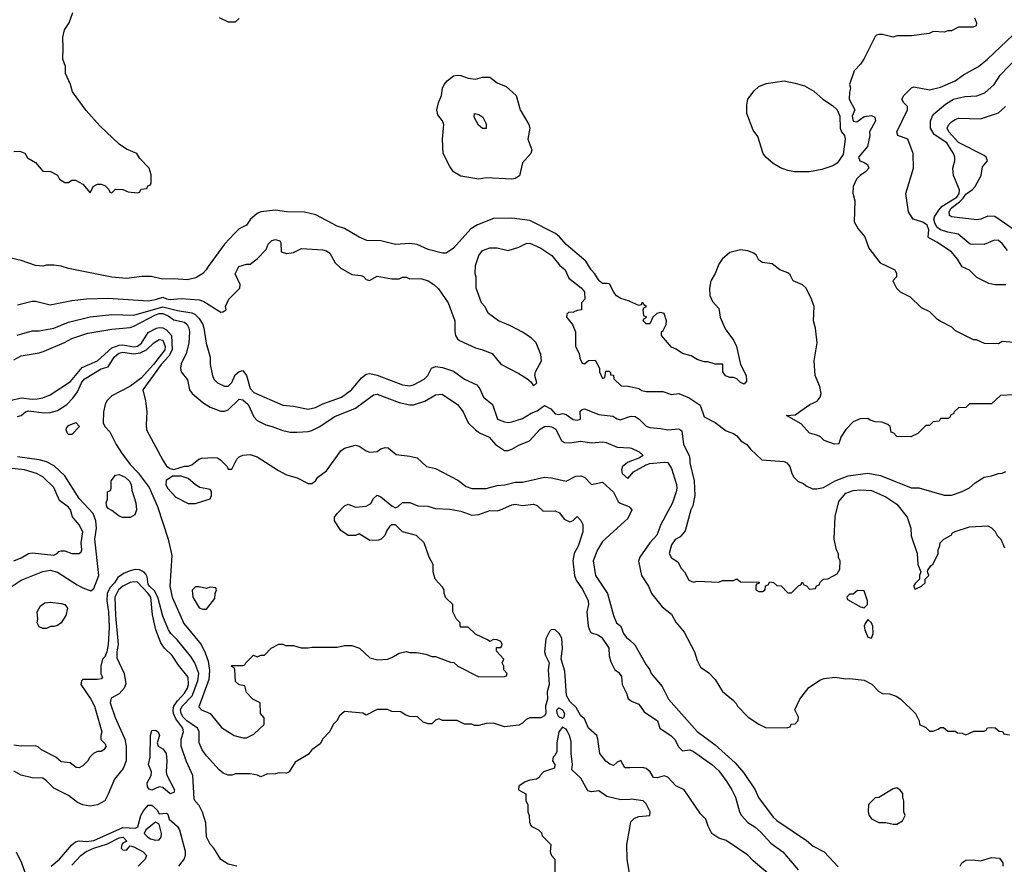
# Model space of a CAD drawing. Header units: inches. Extents: x 1793402 to 1900366, y 320852 to 470679.
# Tile 153 of 256: x 1826642 to 1832061, y 370921 to 375567. Entities that reach past the tile are written whole.
import ezdxf

# ---------------------------------------------------------------- set-up
doc = ezdxf.new("R2010")
doc.units = ezdxf.units.IN
doc.header["$MEASUREMENT"] = 0
doc.layers.add('B8327', color=7, linetype='Continuous')
doc.layers.add('B8337', color=7, linetype='Continuous')

msp = doc.modelspace()

# ---------------------------------------------------------------- linework, layer by layer
at = {"layer": 'B8327', "color": 4}
for points, elevation in [([(1826610, 374842), (1826643.6, 374843.6), (1826670, 374832), (1826686, 374806), (1826730, 374782), (1826770, 374734), (1826811.1, 374731.1), (1826850, 374712), (1826862, 374690), (1826890, 374671.3), (1826910, 374672), (1826930, 374684.7), (1826950, 374684.7), (1826990, 374662), (1827030, 374614), (1827046, 374650), (1827070, 374662), (1827090, 374662), (1827110, 374654), (1827132.7, 374632.7), (1827138, 374618), (1827150, 374614), (1827170, 374634), (1827210, 374632), (1827239.6, 374619.6), (1827290, 374614), (1827302, 374618), (1827310, 374634), (1827342, 374638), (1827347.3, 374652.7), (1827362, 374658), (1827366, 374670), (1827366, 374714), (1827355.3, 374750), (1827303.1, 374803.1), (1827286, 374830), (1827230, 374855.3), (1827190, 374882), (1827083.3, 374983.3), (1827007.2, 375067.2), (1826933.2, 375170), (1826921.2, 375210), (1826894, 375270), (1826894, 375310), (1826879, 375350), (1826882, 375410), (1826879, 375470), (1826889.3, 375510.7), (1826914, 375550), (1826934.6, 375605.4)], 244), ([(1827739.6, 375579.6), (1827790, 375554), (1827830, 375554), (1827850, 375574)], 244), ([(1830000, 374017.1), (1829998, 374018), (1829950, 374033.4), (1829927.2, 374047.2), (1829910.7, 374070), (1829891.1, 374111.1), (1829876, 374116), (1829850, 374116), (1829831.3, 374130), (1829807.9, 374167.9), (1829786.8, 374190), (1829758.4, 374238.4), (1829650, 374330.8), (1829613.1, 374373.1), (1829590.3, 374390.4), (1829450, 374462), (1829350, 374475.5), (1829250, 374472.7), (1829161, 374439), (1829124.4, 374415.6), (1829029, 374310), (1828990, 374282.8), (1828970, 374282.8), (1828890, 374302.8), (1828829.2, 374330.8), (1828790, 374336.3), (1828710, 374330.8), (1828630, 374351), (1828552.7, 374352.7), (1828510, 374371.3), (1828430, 374417.3), (1828390, 374430.7), (1828272.5, 374492.5), (1828210, 374508), (1828110, 374510.5), (1828050, 374519.1), (1827970, 374510.7), (1827950, 374500.7), (1827912.7, 374470), (1827890, 374436), (1827850, 374416), (1827824, 374390), (1827770, 374331.3), (1827679, 374210), (1827669.3, 374190.7), (1827649.4, 374170.6), (1827612.5, 374147.5), (1827564.7, 374135.3), (1827490, 374140.7), (1827430, 374138.8), (1827366.6, 374153.4), (1827313.7, 374153.7), (1827230, 374144), (1827150, 374150.7), (1826910, 374198.8), (1826870, 374210.8), (1826830, 374216), (1826790, 374216), (1826770, 374211), (1826730, 374214.8), (1826650, 374242.8), (1826595.3, 374255.3)], 236), ([(1826630, 373998.8), (1826710, 374018.8), (1826730, 374018.8), (1826810, 373998.8), (1826930, 374022), (1827009.5, 374030.5), (1827130, 374034.4), (1827350, 374020.4), (1827390, 374027), (1827430, 374040.7), (1827450.4, 374030.4), (1827470, 374027.2), (1827530, 374032.4), (1827630, 374026.4), (1827656.2, 374016.2), (1827750, 373958), (1827760.4, 373959.6), (1827778, 373970), (1827775.3, 373990), (1827793.2, 374030), (1827854, 374090), (1827855.3, 374110), (1827829, 374169), (1827848.7, 374210), (1827890, 374222), (1827910, 374222), (1827950, 374251.3), (1827998, 374302), (1828010, 374332), (1828030, 374351.3), (1828050, 374358), (1828074, 374350), (1828079.6, 374339.6), (1828082, 374290), (1828110, 374281), (1828150, 374286.8), (1828192.7, 374307.3), (1828310, 374301.6), (1828330, 374295.5), (1828350, 374282), (1828378.7, 374230), (1828410, 374200.3), (1828470, 374166), (1828519.8, 374159.8), (1828533.7, 374153.7), (1828550, 374138), (1828567.3, 374132.7), (1828610, 374156), (1828690, 374142), (1828730, 374142), (1828749.1, 374150.9), (1828770, 374151), (1828790, 374142), (1828850, 374142.8), (1828890, 374131), (1828922, 374110), (1828946.4, 374086.4), (1829001, 374010), (1829038, 373910), (1829038, 373850), (1829041, 373830), (1829051, 373811), (1829062, 373802), (1829150, 373761), (1829190, 373750.8), (1829242, 373730), (1829290, 373671.3), (1829390, 373621), (1829433.4, 373593.4), (1829455.3, 373575.3), (1829470, 373552), (1829488, 373570), (1829477.2, 373610), (1829481.2, 373630), (1829514, 373690), (1829510, 373726), (1829485.2, 373790), (1829456.6, 373816.6), (1829410, 373848.7), (1829343.1, 373883.1), (1829278, 373910), (1829222, 373950), (1829202, 373990), (1829184, 374010), (1829154, 374090), (1829155.3, 374150), (1829148.9, 374171.1), (1829150, 374214), (1829168.7, 374270), (1829190, 374298), (1829230, 374311), (1829270, 374311.3), (1829330, 374298), (1829390, 374316), (1829430, 374336), (1829450, 374338), (1829511.3, 374310), (1829571, 374270), (1829615.5, 374215.5), (1829644, 374190), (1829664.8, 374144.8), (1829732.3, 374092.3), (1829750.7, 374070), (1829752, 374030), (1829734, 374010), (1829734, 373970), (1829710, 373968), (1829690, 373958), (1829663.6, 373956.4), (1829652.7, 373947.3), (1829652, 373930), (1829684.7, 373890), (1829702, 373850), (1829702, 373770), (1829722, 373730), (1829725.4, 373705.4), (1829738, 373678), (1829750, 373674), (1829772.7, 373692.7), (1829810, 373694), (1829834, 373650), (1829834, 373630), (1829850, 373594), (1829862, 373598), (1829867.3, 373632.7), (1829887.3, 373632.7), (1829894, 373626), (1829894, 373614), (1829910, 373612), (1829912, 373592), (1829952.7, 373552.7), (1829988.4, 373551.6), (1830000, 373549)], 232), ([(1826629.1, 373830.9), (1826710, 373856), (1826750, 373856), (1826830, 373870.7), (1826910, 373903), (1827030, 373933), (1827150, 373944.4), (1827270, 373941.1), (1827430, 373987.5), (1827510, 373967.4), (1827590, 373954.9), (1827606.7, 373946.7), (1827630, 373922.8), (1827650, 373891), (1827655.5, 373870), (1827668.3, 373788.3), (1827690.8, 373710), (1827691, 373670), (1827702.8, 373610), (1827711.3, 373590), (1827731.3, 373570), (1827770, 373551), (1827790, 373551), (1827810, 373571.3), (1827827.6, 373612.4), (1827850, 373630.8), (1827870, 373637.3), (1827890.5, 373610), (1827910, 373538), (1827930, 373516), (1828090, 373446.8), (1828150, 373440.7), (1828230, 373424), (1828270, 373434), (1828310, 373454), (1828414, 373490), (1828469.2, 373530), (1828523.3, 373596.7), (1828550, 373616.3), (1828570, 373620.7), (1828609.1, 373610.9), (1828750, 373558), (1828790, 373553.4), (1828810, 373559.1), (1828869, 373590), (1828889.2, 373610), (1828909.5, 373650.5), (1828930, 373658.8), (1828970, 373653.4), (1829030, 373634), (1829091, 373590), (1829158, 373558), (1829175.5, 373535.5), (1829194.8, 373490), (1829244, 373450), (1829272, 373370), (1829310, 373354.8), (1829330, 373350.8), (1829350, 373354), (1829410, 373374), (1829458, 373402), (1829490, 373414.8), (1829530, 373444), (1829566.2, 373426.2), (1829590, 373398), (1829610, 373396), (1829630, 373401), (1829650, 373396), (1829688.5, 373368.5), (1829710, 373364), (1829728, 373370), (1829726.8, 373413.2), (1829737.2, 373422.8), (1829750, 373426.8), (1829830, 373395.5), (1829906.8, 373386.8), (1829930, 373371.3), (1829946.4, 373366.4), (1830000, 373383.6)], 228), ([(1826610, 373696), (1826650, 373717.3), (1826750, 373733.4), (1826777.2, 373742.8), (1826889.6, 373790.4), (1826930, 373813), (1827017.2, 373842.8), (1827150, 373865.3), (1827250, 373873.7), (1827270, 373880.3), (1827390, 373944.1), (1827410, 373951), (1827430, 373951.1), (1827458.5, 373938.5), (1827490, 373916.5), (1827550, 373903.7), (1827563.7, 373890), (1827572.3, 373872.3), (1827576.5, 373850), (1827573, 373787), (1827558.4, 373730), (1827530, 373674), (1827526.4, 373650), (1827530.7, 373630), (1827565.2, 373585.2), (1827576, 373530), (1827591.3, 373510), (1827650, 373461), (1827690, 373436), (1827750, 373414), (1827770, 373414), (1827790, 373420.7), (1827850, 373479.1), (1827870, 373476.3), (1827899.3, 373450), (1827930, 373382.8), (1827950, 373362), (1827997.5, 373337.5), (1828032, 373330), (1828090, 373306.8), (1828130, 373298.8), (1828170, 373298.8), (1828230, 373302), (1828250, 373307.3), (1828290, 373327.7), (1828376.2, 373383.8), (1828490, 373430.4), (1828590, 373502.8), (1828610, 373506.8), (1828730, 373460.5), (1828790, 373448.2), (1828810, 373448.2), (1828871.4, 373468.6), (1828930, 373504), (1828966.8, 373506.8), (1829051, 373450), (1829082.8, 373410), (1829111, 373350), (1829150.7, 373310), (1829173.5, 373293.5), (1829226.8, 373270), (1829261, 373230), (1829310, 373197.3), (1829330, 373197.3), (1829350, 373204.9), (1829390, 373226.8), (1829448.7, 373250), (1829506, 373314), (1829531.1, 373328.9), (1829550, 373331.6), (1829570, 373328), (1829593.6, 373313.7), (1829623.8, 373250), (1829640.7, 373240.7), (1829670, 373239.5), (1829730, 373248.2), (1829790, 373239.5), (1829850, 373245.5), (1829870, 373242), (1829930, 373214.8), (1830000, 373211.2)], 224), ([(1826590, 373472.4), (1826650, 373486.4), (1826710, 373479.3), (1826738.9, 373481.1), (1826770, 373487.3), (1826810, 373504), (1826922.7, 373577.3), (1826986.3, 373653.7), (1827070, 373690.3), (1827150, 373761.5), (1827190, 373777.2), (1827210, 373777.8), (1827270, 373767.3), (1827290, 373770.2), (1827313.2, 373786.8), (1827350, 373846), (1827396, 373870), (1827410, 373874.4), (1827430, 373872.3), (1827450, 373861.3), (1827477.7, 373830), (1827481.4, 373750), (1827463.8, 373716.2), (1827421.3, 373670), (1827319.1, 373530), (1827334.8, 373470), (1827342.8, 373410), (1827338, 373338), (1827341, 373310), (1827430, 373144.7), (1827450.9, 373110.9), (1827470, 373098), (1827490, 373092), (1827549.1, 373110.9), (1827570, 373111.3), (1827590, 373118), (1827628, 373150), (1827645.2, 373154.8), (1827710, 373158), (1827730, 373156), (1827750, 373144.7), (1827784.7, 373110), (1827790, 373094), (1827810, 373094), (1827838, 373150), (1827850, 373162), (1827870, 373171.3), (1827910, 373176), (1827950, 373162.8), (1828066.2, 373086.2), (1828110, 373064), (1828170, 373046.8), (1828230, 373016), (1828250, 373016), (1828269.4, 373030.6), (1828284, 373050), (1828330, 373086), (1828410, 373196), (1828430, 373210.8), (1828490, 373226), (1828510, 373221), (1828550, 373194.8), (1828570, 373187.3), (1828609.3, 373190.7), (1828630, 373206), (1828654.4, 373214.4), (1828670, 373211), (1828714.4, 373174.4), (1828790, 373166), (1828830, 373156), (1828882, 373110), (1828930, 373098), (1829053.2, 373033.2), (1829099.8, 372999.8), (1829130, 372987.3), (1829210, 372988), (1829270, 373005.5), (1829311.4, 373008.6), (1829370, 373022.4), (1829410, 373023.8), (1829530.5, 373050.5), (1829570, 373047.3), (1829650, 373027.7), (1829703.3, 373056.7), (1829730, 373058.4), (1829750.2, 373050.2), (1829790, 373010.6), (1829850, 373023), (1829910, 372967.3), (1829935.8, 372915.8), (1829946.9, 372906.9), (1829994.8, 372890), (1830000, 372883.4)], 216), ([(1826630, 373384.9), (1826649.5, 373390.5), (1826674, 373410), (1826690, 373415.8), (1826776.4, 373403.6), (1826810, 373405.3), (1826850, 373417.6), (1826900.9, 373450), (1826935.2, 373484.8), (1826959.8, 373520.2), (1826981.5, 373570), (1826996.9, 373590), (1827090, 373646.3), (1827130, 373658), (1827163, 373710), (1827187.4, 373732.6), (1827210, 373737.3), (1827270, 373727.9), (1827304.8, 373735.2), (1827339.5, 373750), (1827381.2, 373790), (1827410, 373807.3), (1827430, 373804), (1827442.6, 373770), (1827441.7, 373750), (1827378.5, 373670), (1827310, 373595.1), (1827247.7, 373550), (1827150, 373496.9), (1827122.4, 373470), (1827112.4, 373450), (1827103.7, 373410), (1827102.4, 373350), (1827110.6, 373330), (1827138.9, 373298.9), (1827173.1, 373230), (1827203.4, 373183.4), (1827250, 373119.3), (1827294.4, 373074.4), (1827354, 372994), (1827401.1, 372890), (1827459.5, 372710), (1827479, 372619), (1827468, 372450), (1827481.6, 372390), (1827545.9, 372245.8), (1827640.7, 372130), (1827663.8, 372083.8), (1827678.8, 372038.8), (1827686.2, 371986.2), (1827682.4, 371937.6), (1827627.3, 371787.3), (1827642, 371770), (1827690, 371751.3), (1827753.4, 371673.4), (1827822, 371630), (1827870, 371616), (1827890, 371616), (1827930, 371636), (1827988, 371690), (1827987.3, 371727.3), (1827968, 371750), (1827966, 371810), (1827926, 371830), (1827890, 371866), (1827882, 371902), (1827850, 371908), (1827830, 371926), (1827826, 371990), (1827822, 372002), (1827806, 372010), (1827810, 372014), (1827870, 372014), (1827882, 372018), (1827886, 372030), (1827928.4, 372071.6), (1827950, 372062), (1827970, 372072), (1827990, 372072), (1828026, 372110), (1828068.9, 372131.1), (1828090, 372131.3), (1828104.7, 372124.7), (1828150, 372124.7), (1828191.1, 372111.1), (1828230, 372111), (1828250, 372116), (1828390, 372116), (1828430, 372124.7), (1828470, 372124.7), (1828512, 372110), (1828570, 372056), (1828613.6, 372046.4), (1828666, 372050), (1828690, 372058), (1828730, 372082), (1828770, 372091.3), (1828790, 372086), (1828825.4, 372085.4), (1828876.9, 372076.9), (1828910, 372064.7), (1828930, 372064.7), (1829012.7, 372032.7), (1829031.6, 372031.6), (1829054, 372010), (1829170, 371952), (1829310, 371954), (1829322, 371958), (1829326, 371970), (1829306, 371990), (1829306, 372010), (1829298, 372030), (1829306, 372050), (1829267.3, 372092.7), (1829267.3, 372112.7), (1829290, 372114), (1829296.4, 372123.6), (1829298, 372130), (1829290, 372146), (1829270, 372155.3), (1829250, 372158), (1829230, 372146), (1829216.4, 372156.4), (1829150, 372186), (1829110, 372226), (1829070, 372226), (1829066, 372230), (1829066, 372250), (1829046, 372270), (1829026, 372310), (1829026, 372350), (1828987.3, 372387.3), (1828978, 372410), (1828978, 372430), (1828970, 372446), (1828928, 372490), (1828918, 372530), (1828918, 372570), (1828895.3, 372610), (1828868, 372690), (1828826, 372730), (1828749.1, 372749.1), (1828710, 372788), (1828690, 372788), (1828679.6, 372780.4), (1828662, 372758), (1828652, 372730), (1828631.1, 372708.9), (1828616.9, 372703.1), (1828570, 372702), (1828510, 372738), (1828490, 372728.7), (1828449.3, 372729.3), (1828410, 372758), (1828375.3, 372810), (1828375.3, 372830), (1828388.7, 372850), (1828430, 372892), (1828450, 372902), (1828490, 372884.7), (1828549, 372891), (1828574, 372906), (1828590, 372934), (1828610, 372952), (1828630, 372942), (1828690, 372892), (1828710, 372882), (1828726, 372890), (1828750, 372912), (1828790, 372912), (1828832.7, 372892.7), (1828888.4, 372891.6), (1828930, 372878), (1829010, 372874.8), (1829070, 372862.8), (1829130, 372841), (1829170, 372846), (1829230, 372866.8), (1829270, 372866), (1829289.3, 372870.7), (1829350, 372898.8), (1829370, 372902.8), (1829410, 372894.8), (1829470, 372902), (1829490, 372894), (1829523.6, 372863.6), (1829590, 372866), (1829614, 372854), (1829639.6, 372819.6), (1829670, 372804.7), (1829688.4, 372811.6), (1829710, 372834), (1829730, 372812), (1829742, 372790), (1829742, 372750), (1829716, 372670), (1829694.8, 372630), (1829687.3, 372590), (1829696.3, 372510), (1829704.1, 372484.1), (1829740.7, 372430), (1829770.7, 372370), (1829773, 372350), (1829764, 372310), (1829770.6, 372230), (1829782.4, 372202.4), (1829790, 372194.8), (1829824, 372184), (1829844.7, 372170), (1829879.9, 372119.9), (1829884.9, 372110), (1829887.3, 372067.3), (1829895.3, 372035.3), (1829918, 371990), (1829937.3, 371977.3), (1829954, 371954), (1829958, 371910), (1829982, 371862), (1829991.1, 371831.1), (1830000, 371825)], 212), ([(1826590, 372444), (1826650, 372483.8), (1826770, 372530.7), (1826810, 372538), (1826850, 372528), (1826959, 372459), (1826990, 372442), (1827034, 372426), (1827050, 372438), (1827078.3, 372510), (1827056.4, 372710), (1827065.4, 372770), (1827061.6, 372810), (1827047, 372850), (1826970, 372932.7), (1826890, 373058), (1826832.3, 373112.3), (1826790, 373135.1), (1826750, 373146), (1826630, 373161.6)], 212), ([(1830000, 373136.4), (1829988.1, 373131.9), (1829960.7, 373110), (1829954, 373090), (1829958, 373070), (1829990, 373042.8), (1830000, 373055.5)], 224), ([(1826610, 372590.8), (1826650, 372607.3), (1826690, 372630.7), (1826710, 372633.4), (1826830, 372621), (1826848, 372630), (1826858, 372642), (1826870, 372644.7), (1826890, 372644.7), (1826930, 372631.3), (1826970, 372631.3), (1826980.4, 372639.6), (1826984, 372650), (1826981.2, 372690), (1826989, 372750), (1826970, 372788.7), (1826932.5, 372832.5), (1826922.7, 372870), (1826910, 372885.2), (1826862, 372922), (1826830, 372994), (1826770, 373052.3), (1826735.3, 373070), (1826668, 373090), (1826550, 373102.9)], 216), ([(1830000, 372846.4), (1829990, 372824), (1829850, 372696), (1829822, 372650), (1829798, 372590), (1829810.6, 372510), (1829878, 372410), (1829910.8, 372290), (1829926.8, 372250), (1829951, 372230), (1829966, 372190), (1829981, 372170), (1830000, 372153.4)], 216), ([(1830000, 371452.3), (1829972, 371452), (1829950, 371492), (1829930, 371482), (1829910, 371464.7), (1829890, 371471), (1829868.1, 371488.1), (1829834.8, 371530), (1829824.7, 371610), (1829818, 371630), (1829772, 371670), (1829750, 371722), (1829730, 371738), (1829704.1, 371784.1), (1829670, 371816), (1829650.8, 371850), (1829643.1, 371983.1), (1829622, 372050), (1829630.5, 372110), (1829625.8, 372165.8), (1829611, 372190), (1829590, 372211.3), (1829570, 372212), (1829558, 372202), (1829538.6, 372161.4), (1829531, 372090), (1829535.8, 372070), (1829556.3, 372030), (1829551.1, 371990), (1829556.2, 371910), (1829544.5, 371870), (1829546.6, 371830), (1829537, 371790), (1829538.4, 371750), (1829530, 371737.3), (1829510, 371727.3), (1829450, 371726), (1829430, 371718), (1829410, 371698), (1829390, 371686), (1829310, 371678), (1829250, 371698), (1829210, 371696), (1829170, 371684.7), (1829145.4, 371685.4), (1829130, 371691.3), (1829090, 371691.3), (1829050, 371711.3), (1828970, 371712), (1828950, 371722), (1828930, 371714), (1828910, 371694), (1828890, 371694), (1828863.6, 371703.6), (1828831.6, 371731.6), (1828790, 371734), (1828763.6, 371743.6), (1828739.6, 371759.6), (1828690, 371762), (1828667.3, 371772.7), (1828610, 371772), (1828550, 371742), (1828530, 371752), (1828430, 371762), (1828403.1, 371736.9), (1828388, 371710), (1828368, 371690), (1828348.4, 371651.6), (1828310, 371612), (1828296.5, 371583.5), (1828250, 371551.3), (1828230, 371524.7), (1828158, 371482), (1828126, 371430), (1828110, 371422), (1828070, 371424.7), (1828050, 371418), (1828003.1, 371416.9), (1827970, 371402), (1827951.6, 371411.6), (1827910, 371418), (1827830, 371418), (1827810, 371411.3), (1827790, 371411), (1827762.5, 371422.5), (1827739.8, 371439.8), (1827670, 371518), (1827646.8, 371550), (1827630.7, 371590), (1827630.4, 371650), (1827621.6, 371670), (1827562, 371710), (1827541.7, 371730), (1827530.3, 371750), (1827527.7, 371770), (1827536.5, 371790), (1827591.5, 371848.5), (1827622.7, 371930), (1827628.8, 371970), (1827606.4, 372030), (1827584.8, 372064.8), (1827510, 372154), (1827474, 372190), (1827462, 372210), (1827430, 372286), (1827403.1, 372390), (1827384.8, 372424.8), (1827357.1, 372450), (1827350, 372462.8), (1827343, 372503), (1827336.3, 372516.3), (1827327.7, 372527.7), (1827301, 372541), (1827278, 372542), (1827250, 372536), (1827218, 372522), (1827182, 372498), (1827163.7, 372470), (1827137.8, 372442.2), (1827123.1, 372410), (1827121, 372370), (1827131.8, 372310), (1827135.2, 372224.8), (1827129.2, 372130), (1827121.2, 372090), (1827110, 372062), (1827098, 372050), (1827089, 372011), (1827088.7, 371968.7), (1827098, 371950), (1827090, 371942), (1827070, 371938), (1826990, 371938), (1826982, 371930), (1826980.2, 371919.8), (1826979.3, 371910), (1827034.5, 371830), (1827053.2, 371790), (1827094, 371650), (1827088, 371630), (1827088.4, 371608.4), (1827110, 371586), (1827118, 371570), (1827106, 371550), (1827090, 371542), (1827070, 371542), (1827048.9, 371531.1), (1827029.1, 371510.9), (1827018, 371490), (1826990, 371462), (1826970, 371452), (1826952.7, 371452.7), (1826919.6, 371479.6), (1826870, 371484.7), (1826842, 371510), (1826762, 371550), (1826745.4, 371565.4), (1826730, 371572), (1826651.1, 371571.1), (1826610, 371576)], 208), ([(1827838, 370910), (1827790, 370921.6), (1827750, 370948), (1827710.4, 371010.4), (1827690, 371031.3), (1827670, 371072), (1827666, 371150), (1827648.4, 371208.4), (1827630, 371244.7), (1827607.5, 371267.5), (1827602, 371282), (1827594.4, 371410), (1827558, 371490), (1827530.4, 371570), (1827530.4, 371610), (1827543.8, 371650), (1827540.4, 371670), (1827501.4, 371721.4), (1827489.4, 371750), (1827487.2, 371770), (1827491.1, 371790), (1827510, 371819.7), (1827550, 371861.6), (1827564.9, 371890), (1827571.4, 371910), (1827570.3, 371950), (1827516.1, 372016.1), (1827481.6, 372070), (1827438.4, 372110), (1827419.9, 372139.9), (1827391.6, 372210), (1827373.4, 372293.4), (1827363.2, 372390), (1827350.1, 372410.1), (1827290, 372472.8), (1827270, 372474.7), (1827250, 372470.2), (1827210, 372451.4), (1827185.7, 372430), (1827165.3, 372390), (1827169, 372290), (1827184.8, 372130), (1827177.4, 372090), (1827177.3, 372057.3), (1827216.8, 371970), (1827225.6, 371914.4), (1827216.9, 371890), (1827190, 371858), (1827145.1, 371834.9), (1827139.5, 371810), (1827168.2, 371728.2), (1827221.6, 371610), (1827227.8, 371570), (1827227.6, 371490), (1827212.5, 371447.5), (1827164.5, 371390), (1827130, 371306), (1827110, 371270.8), (1827071.2, 371248.8), (1827030, 371241.6), (1826990, 371247.7), (1826960.9, 371260.9), (1826910, 371298.8), (1826830, 371340.7), (1826790, 371381), (1826770, 371394.8), (1826710, 371396), (1826650, 371410.6), (1826610, 371434)], 204), ([(1830000, 371278.3), (1829950, 371276), (1829874, 371294), (1829830, 371326), (1829790, 371318.8), (1829770, 371326), (1829730, 371394.8), (1829681, 371441), (1829684.9, 371470), (1829677, 371530), (1829676.7, 371596.7), (1829668.7, 371630), (1829655.6, 371655.6), (1829650, 371664.9), (1829630, 371674.8), (1829609.7, 371650.3), (1829598.9, 371590), (1829598, 371542), (1829590, 371521), (1829579, 371510), (1829575.3, 371490), (1829588, 371470), (1829586, 371450), (1829526, 371430), (1829506, 371410), (1829502, 371398), (1829486, 371390), (1829450, 371384.7), (1829424.7, 371375.3), (1829388.9, 371351.1), (1829388, 371330), (1829428, 371308), (1829428.7, 371270), (1829438, 371250), (1829438, 371210), (1829446, 371190), (1829447.3, 371152.7), (1829458, 371130), (1829498, 371110), (1829513.6, 371093.6), (1829518, 371078), (1829566, 371030), (1829562, 370990), (1829569, 370969), (1829588, 370950), (1829588, 370850)], 204), ([(1826815.1, 370910), (1826860.7, 370950), (1826930, 371028), (1826950, 371043.8), (1826970, 371050.4), (1827010, 371047.4), (1827050, 371052.6), (1827210, 371123.9), (1827279.7, 371120.3), (1827292, 371128), (1827309.8, 371190), (1827324.1, 371215.9), (1827350, 371245.5), (1827370, 371245.5), (1827379.5, 371239.5), (1827399.3, 371219.3), (1827410, 371198), (1827450, 371202), (1827456.9, 371196.9), (1827464.9, 371170), (1827508.5, 371130), (1827520.9, 371110), (1827553, 370993), (1827553.6, 370970), (1827548, 370952), (1827517, 370910)], 196), ([(1830000, 370868), (1829999.1, 370870), (1829984.9, 370950), (1829983.8, 371030), (1830000, 371121.7)], 204), ([(1826930, 370916), (1826978.4, 370970), (1827008, 370992), (1827049.4, 371010), (1827126, 371034), (1827190, 371066), (1827212, 371070), (1827231.1, 371048.9), (1827210, 371038), (1827204.7, 371030), (1827201, 371010), (1827210, 371001), (1827230, 370998), (1827250, 371022), (1827270, 371017.3), (1827321, 370990), (1827340.7, 370970), (1827333, 370950), (1827294, 370910)], 192), ([(1826622, 370990), (1826652.7, 370930), (1826672.5, 370872.5)], 196)]:
    msp.add_lwpolyline(points, dxfattribs=dict(at, elevation=elevation))
for points, elevation in [([(1829150, 375239.3), (1829190, 375250.4), (1829230, 375250.4), (1829270, 375218.8), (1829318.8, 375198.8), (1829374.8, 375150), (1829396.3, 375070), (1829444, 374990), (1829450.5, 374970.5), (1829439.1, 374910), (1829460.5, 374850), (1829455.5, 374830), (1829410, 374779), (1829393, 374707), (1829370, 374692.7), (1829350, 374689.4), (1829210, 374696), (1829170, 374689.2), (1829070, 374706), (1829030, 374729.2), (1829010, 374759), (1828972, 374830), (1828969.2, 374910), (1828977.2, 374990), (1828969, 375010), (1828943.6, 375043.6), (1828938.4, 375070), (1828947.6, 375110), (1828964.5, 375150), (1828969.4, 375190), (1828978, 375210), (1828994.5, 375230), (1829030, 375257), (1829050, 375262), (1829070, 375260.3), (1829110, 375244.9)], 236), ([(1829210, 374968), (1829190, 374968.7), (1829167.2, 374987.2), (1829144, 375030), (1829146, 375050), (1829170, 375044.7), (1829191, 375030), (1829210, 374994)], 232), ([(1826910, 373286), (1826906, 373290), (1826898, 373310), (1826900.4, 373319.6), (1826910, 373334), (1826951.3, 373351.3), (1826972, 373330), (1826930, 373286)], 208), ([(1827250, 372828.7), (1827210, 372829), (1827190, 372835.3), (1827150, 372868), (1827130, 372878), (1827122, 372890), (1827118, 372910), (1827126, 372930), (1827126, 372970), (1827142, 372978), (1827146, 372990), (1827146, 373030), (1827170, 373062), (1827190, 373064.7), (1827222, 373050), (1827244.7, 373030), (1827256, 373010), (1827259.6, 372979.6), (1827281, 372910), (1827284.7, 372870), (1827276, 372844)], 208), ([(1827483.6, 373056.4), (1827447.5, 373032.5), (1827446, 373010), (1827456, 372990), (1827501.1, 372941.1), (1827570, 372904.7), (1827610, 372906), (1827690, 372932), (1827697.2, 372950), (1827697.2, 372970), (1827690, 372982), (1827633.6, 372993.6), (1827610, 373008), (1827570, 373044), (1827530, 373055.3)], 216), ([(1827630, 372448), (1827610, 372448), (1827591.6, 372428.4), (1827596, 372390), (1827630, 372332), (1827650, 372324.7), (1827670, 372324.7), (1827716.4, 372383.6), (1827718, 372410), (1827726, 372430), (1827722, 372442), (1827690, 372446), (1827670, 372438)], 216), ([(1826770, 372218), (1826750, 372228), (1826738, 372250), (1826742, 372270), (1826738, 372310), (1826756.4, 372343.6), (1826780.4, 372359.6), (1826810, 372362), (1826870, 372356), (1826890.6, 372350.6), (1826904.7, 372330), (1826896, 372290), (1826871, 372250), (1826850, 372235.3), (1826830, 372229), (1826811.3, 372228.7), (1826790, 372218)], 208), ([(1829630, 371722.7), (1829610, 371732.7), (1829599.6, 371750), (1829598, 371770), (1829610, 371782), (1829630, 371770.4), (1829641.6, 371750), (1829637.3, 371730)], 204), ([(1827470, 371309), (1827430, 371343.6), (1827410, 371346.3), (1827370, 371329.5), (1827355.1, 371335.1), (1827346.5, 371346.5), (1827344.2, 371370), (1827366.6, 371410), (1827368.2, 371430), (1827351.5, 371470), (1827359.7, 371510), (1827362, 371630), (1827370, 371657.3), (1827390, 371659.3), (1827404, 371650), (1827412.4, 371630), (1827399.3, 371590), (1827404.9, 371570), (1827430, 371555.3), (1827448.9, 371530), (1827452.9, 371490), (1827448.5, 371430), (1827451.3, 371411.3), (1827493.4, 371330), (1827490, 371315.3)], 196), ([(1827390, 371153.2), (1827337.3, 371110), (1827326.8, 371090), (1827346.8, 371070), (1827362, 371062), (1827390, 371053.7), (1827410, 371054.9), (1827421.3, 371070), (1827423.1, 371090), (1827410, 371142)], 196)]:
    msp.add_lwpolyline(points, close=True, dxfattribs=dict(at, elevation=elevation))
at = {"layer": 'B8337', "color": 4}
for points, elevation in [([(1831896.4, 375576.4), (1831908, 375550), (1831907.3, 375532.7), (1831890, 375524.7), (1831810, 375524.7), (1831770, 375504.7), (1831750, 375504.7), (1831730, 375498), (1831670, 375502), (1831648.4, 375491.6), (1831550, 375478), (1831470, 375478), (1831450, 375471.3), (1831390, 375484.7), (1831370, 375484.7), (1831358, 375482), (1831350, 375474), (1831288.7, 375350), (1831270, 375322), (1831234.6, 375285.4), (1831209, 375210), (1831214, 375190), (1831208.4, 375168.4), (1831208, 375130), (1831238, 375070), (1831224.7, 375035.3), (1831229.2, 375009.2), (1831250, 375005.2), (1831290, 375034), (1831330, 375039.3), (1831348.7, 375030), (1831352, 375010), (1831319, 374950), (1831322, 374930), (1831308.7, 374870), (1831258, 374810), (1831266, 374790), (1831290, 374782), (1831308, 374770), (1831315.3, 374750), (1831298, 374730), (1831268, 374710), (1831248, 374690), (1831228.7, 374650), (1831228.4, 374611.6), (1831238, 374570), (1831234.6, 374454.6), (1831256.5, 374416.5), (1831292.9, 374372.9), (1831315.3, 374310), (1831370, 374238), (1831378, 374230), (1831458, 374190), (1831463.1, 374183.1), (1831468.7, 374170), (1831468, 374152), (1831448, 374130), (1831468, 374090), (1831489, 374069), (1831543.1, 374043.1), (1831603.1, 373983.1), (1831650, 373962), (1831685.6, 373925.6), (1831710, 373908), (1831770, 373878), (1831790, 373858), (1831890, 373808), (1831907.3, 373807.3), (1831950, 373788), (1832030, 373786), (1832050, 373798), (1832113.6, 373793.6)], 236), ([(1832070, 374108.7), (1832010, 374109), (1831976.4, 374116.4), (1831910, 374148.7), (1831870, 374188.7), (1831830, 374208), (1831804, 374250), (1831770, 374289), (1831690, 374342.7), (1831646, 374366), (1831642, 374370), (1831645.7, 374410), (1831636.8, 374436.7), (1831612.7, 374452.7), (1831559, 374470), (1831533.2, 374510), (1831519, 374610), (1831561.2, 374750), (1831559.3, 374830), (1831530, 374908.7), (1831475.3, 374930), (1831469.5, 374949.5), (1831529, 375070), (1831528.7, 375090), (1831508, 375110), (1831498, 375130), (1831508, 375150), (1831550, 375192), (1831563.1, 375196.9), (1831650, 375181), (1831710, 375196), (1831790, 375230.8), (1831836.6, 375263.4), (1831919, 375310), (1831969, 375350), (1832110, 375484)], 232), ([(1832078, 374298), (1832050, 374336), (1832030, 374351.6), (1832006.7, 374353.3), (1831950, 374329.6), (1831872.5, 374332.5), (1831807.7, 374387.7), (1831750, 374397.6), (1831710, 374411.6), (1831690, 374425.6), (1831678.9, 374450), (1831673.6, 374470), (1831677.2, 374482.8), (1831700.9, 374519.1), (1831718.8, 374541.2), (1831800.3, 374590), (1831812.3, 374610), (1831813.8, 374630), (1831781.6, 374710), (1831778, 374750), (1831789.3, 374790), (1831789.4, 374810), (1831780.9, 374830), (1831744.5, 374890), (1831675.8, 374935.8), (1831654.5, 374970), (1831654.5, 375010), (1831670, 375046), (1831737.5, 375102.5), (1831782, 375130), (1831844.9, 375144.9), (1831910, 375147.7), (1831954.9, 375165.1), (1832005.2, 375210), (1832038.3, 375261.7), (1832130, 375357.3)], 228), ([(1832115.3, 374410), (1832010, 374483.7), (1831970, 374486), (1831932, 374470), (1831910, 374466.6), (1831770, 374482.7), (1831759, 374490), (1831757, 374510), (1831769.7, 374530), (1831815, 374565), (1831835.5, 374584.5), (1831850, 374606.4), (1831886.8, 374633.2), (1831901.2, 374650), (1831933.2, 374710), (1831942, 374758), (1831968, 374790), (1831962, 374810), (1831950, 374819), (1831810, 374891.5), (1831756.2, 374950), (1831747, 374970), (1831756, 374990), (1831770, 375004), (1831790, 375018), (1831810, 375024.9), (1831930, 375020.7), (1832030, 375054.8), (1832068.7, 375090)], 224), ([(1832116.4, 373503.6), (1832040.4, 373499.6), (1831990, 373454), (1831870, 373454), (1831850, 373434), (1831808.4, 373431.6), (1831786, 373410), (1831782, 373398), (1831767.3, 373392.7), (1831762, 373378), (1831750, 373374), (1831710, 373374), (1831702, 373358), (1831670, 373354), (1831650, 373334), (1831630, 373334), (1831586, 373290), (1831547.3, 373272.7), (1831470, 373274), (1831452.7, 373292.7), (1831438, 373298), (1831434, 373330), (1831419.6, 373339.6), (1831387.3, 373352.7), (1831350, 373354), (1831323.6, 373363.6), (1831310, 373374), (1831268.4, 373371.6), (1831230, 373354), (1831190, 373312), (1831162, 373270), (1831150, 373234), (1831127.3, 373232.7), (1831070, 373252), (1831050, 373272), (1831030, 373282), (1830990, 373292), (1830943.6, 373343.6), (1830862, 373390), (1830910, 373393.2), (1830990.8, 373450), (1831031.5, 373468.5), (1831048.7, 373490), (1831053.4, 373510), (1831046, 373550), (1831020.4, 373610), (1831014, 373690), (1831030.6, 373790), (1831022, 373870), (1831010.6, 373910.6), (1831014.9, 373990), (1831000.5, 374030), (1830970.3, 374090.3), (1830950, 374107.7), (1830898.8, 374130), (1830883, 374163), (1830870, 374174.8), (1830826, 374190), (1830783, 374223), (1830730, 374231), (1830710, 374244.7), (1830698, 374270), (1830682, 374282), (1830650, 374294.8), (1830610, 374300.7), (1830550, 374286.8), (1830509.2, 374250), (1830490, 374222), (1830469.2, 374170.8), (1830445.2, 374130), (1830439, 374090), (1830441.2, 374050), (1830456, 374016), (1830490, 373978), (1830498, 373930), (1830525.6, 373865.6), (1830570, 373804), (1830586.6, 373770), (1830608.7, 373670), (1830641.2, 373610), (1830642, 373578), (1830630, 373562), (1830610, 373571.3), (1830590, 373591.3), (1830570, 373598), (1830550, 373598), (1830527.1, 373607.1), (1830512, 373630), (1830511.6, 373671.6), (1830470, 373672), (1830430, 373684.7), (1830410, 373684.7), (1830370, 373698), (1830338, 373718), (1830290, 373731.3), (1830255.3, 373755.3), (1830230, 373764.7), (1830174, 373830), (1830174, 373850), (1830183.6, 373856.4), (1830201, 373890), (1830202.8, 373910), (1830190, 373951), (1830170, 373956), (1830149.1, 373950.9), (1830126, 373930), (1830110, 373894), (1830090, 373894), (1830074, 373910), (1830078, 373922), (1830094, 373930), (1830078, 373938), (1830074, 373970), (1830078, 373982), (1830092, 373990), (1830078, 373998), (1830074, 374010), (1830066, 374010), (1830062, 373998), (1830050, 373994), (1830000, 374017.1)], 236), ([(1830000, 373549), (1830050, 373538), (1830067.1, 373527.1), (1830090, 373521), (1830182, 373522), (1830230, 373506), (1830270, 373511), (1830327.5, 373487.5), (1830387.3, 373447.3), (1830410, 373382), (1830470, 373352), (1830530, 373304.7), (1830570, 373291.3), (1830590, 373278), (1830610.4, 373250.4), (1830644.7, 373230), (1830664.9, 373204.9), (1830726.4, 373146.4), (1830850, 373137.3), (1830864.7, 373130), (1830881, 373110), (1830891.3, 373070), (1830902, 373050), (1830926.4, 373026.4), (1830955.3, 373015.3), (1830970, 373002), (1831005.4, 372985.4), (1831030, 372986), (1831065.6, 372994.4), (1831129.6, 373030.4), (1831202.7, 373057.3), (1831310, 373072.4), (1831379.9, 373059.9), (1831548.7, 372991.3), (1831590, 372991.3), (1831730, 372951.3), (1831770, 372951), (1831829.1, 372970.9), (1831868.9, 372991.1), (1831900.2, 373019.8), (1831950, 373051), (1831990, 373058), (1832030, 373071.3), (1832050, 373072), (1832070, 373082)], 232), ([(1830000, 373383.6), (1830010, 373386.8), (1830030, 373384), (1830050.8, 373370), (1830090, 373330.8), (1830110, 373322.8), (1830170, 373318.8), (1830210, 373311), (1830270, 373316), (1830286, 373306), (1830294.8, 373230), (1830326, 373170), (1830331, 373150), (1830331, 373130), (1830354, 373030), (1830358.8, 372950), (1830347.3, 372892.7), (1830336, 372870), (1830305.4, 372754.6), (1830278, 372722), (1830250, 372708), (1830230, 372678), (1830217.3, 372630), (1830230, 372606), (1830264.7, 372584.7), (1830282, 372550), (1830302, 372530), (1830324.7, 372484.7), (1830350, 372472), (1830370, 372478), (1830490, 372472), (1830510, 372482), (1830570, 372482), (1830590, 372491.3), (1830610, 372474), (1830712.7, 372472.7), (1830712.7, 372467.3), (1830698, 372462), (1830694, 372450), (1830694, 372430), (1830710, 372422), (1830730, 372422), (1830746, 372430), (1830747.3, 372452.7), (1830762, 372458), (1830770, 372474), (1830791.6, 372471.6), (1830810, 372454), (1830832.7, 372452.7), (1830870, 372414), (1830890, 372414), (1830930, 372454), (1830942, 372458), (1830950, 372472), (1830958, 372458), (1830972.7, 372452.7), (1830990, 372434), (1831022, 372438), (1831027.3, 372452.7), (1831042, 372458), (1831047.3, 372472.7), (1831066, 372490), (1831090, 372492), (1831142, 372518), (1831156.4, 372543.6), (1831158, 372590), (1831148.9, 372608.9), (1831148.4, 372628.4), (1831138, 372650), (1831124, 372710), (1831130, 372834), (1831150, 372916), (1831190, 372962.8), (1831230, 372976.3), (1831270, 372980.7), (1831330, 372977.3), (1831410, 372942.8), (1831470, 372902.8), (1831526.8, 372830), (1831547.3, 372770), (1831547.9, 372727.9), (1831581, 372630), (1831584.7, 372570), (1831602, 372530), (1831594, 372510), (1831594, 372490), (1831570, 372466), (1831562, 372450), (1831570, 372434), (1831606, 372450), (1831626, 372470), (1831626, 372490), (1831646, 372510), (1831638, 372530), (1831640.4, 372539.6), (1831656.4, 372563.6), (1831670, 372574), (1831698, 372630), (1831698, 372650), (1831707.3, 372672.7), (1831708, 372690), (1831728, 372710), (1831768.4, 372731.6), (1831776.4, 372743.6), (1831790, 372752), (1831870, 372778), (1831970, 372782), (1831990, 372772), (1832011.1, 372751.1), (1832022, 372730), (1832042, 372710), (1832062, 372662)], 228), ([(1830000, 373211.2), (1830010, 373210.7), (1830052, 373190), (1830074, 373170), (1830050, 373155.3), (1830000, 373136.4)], 224), ([(1830000, 373055.5), (1830019.6, 373080.4), (1830090, 373118.8), (1830110, 373126), (1830190, 373133.4), (1830210, 373130.6), (1830230, 373098), (1830257.1, 373010), (1830259.3, 372990), (1830255.5, 372970), (1830235.5, 372910), (1830170.4, 372789.6), (1830148.6, 372731.4), (1830110.6, 372690), (1830054.8, 372610), (1830047.5, 372587.5), (1830064.9, 372510), (1830102.8, 372450), (1830118.8, 372410), (1830177.5, 372337.5), (1830230, 372296), (1830253.2, 372253.2), (1830298.5, 372198.5), (1830356, 372090), (1830370, 372042), (1830390, 372004.7), (1830434.4, 371974.4), (1830470, 371938), (1830510, 371872), (1830570, 371822), (1830585.4, 371805.4), (1830592, 371790), (1830652, 371730), (1830710, 371691.3), (1830750, 371672), (1830870, 371674), (1830882, 371678), (1830888.4, 371691.6), (1830910, 371694), (1830927.3, 371712.7), (1830928, 371730), (1830908, 371770), (1830935.3, 371830), (1830986.3, 371893.7), (1831050, 371936), (1831070, 371942.8), (1831130, 371951), (1831190, 371941), (1831210, 371942.8), (1831290, 371934.8), (1831332.3, 371912.3), (1831370, 371871), (1831390, 371861), (1831430, 371858), (1831465.4, 371845.4), (1831492, 371830), (1831572, 371750), (1831592, 371710), (1831594, 371690), (1831630, 371674), (1831650, 371654), (1831670, 371654), (1831696.4, 371663.6), (1831710, 371674), (1831727.3, 371672.7), (1831750, 371654), (1831790, 371654), (1831803.6, 371643.6), (1831830, 371642), (1831850, 371634), (1831892.7, 371652.7), (1831950, 371654), (1831962, 371658), (1831968.4, 371671.6), (1831990, 371674), (1832011.6, 371671.6), (1832032.7, 371652.7), (1832051.6, 371651.6), (1832058, 371638), (1832090, 371634)], 224), ([(1830000, 372883.4), (1830010.6, 372870), (1830000, 372846.4)], 216), ([(1830000, 372153.4), (1830028.5, 372128.5), (1830090, 372018), (1830111, 371990), (1830118, 371970), (1830178.8, 371898.8), (1830214, 371830), (1830370, 371650.8), (1830470, 371577.3), (1830579.9, 371479.9), (1830626.6, 371426.6), (1830690.7, 371330), (1830708.4, 371288.4), (1830790, 371181), (1830810, 371162.8), (1830972.8, 371052.8), (1831010, 371021), (1831070.5, 370990.5), (1831147.1, 370907.1)], 216), ([(1830000, 371825), (1830010, 371818), (1830050, 371801), (1830079.1, 371759.1), (1830152, 371710), (1830164.7, 371670), (1830228.1, 371628.1), (1830247.9, 371607.9), (1830270, 371564.7), (1830284.7, 371550), (1830290, 371546), (1830330, 371550.8), (1830350, 371540.7), (1830450.8, 371470), (1830490, 371434.8), (1830534.6, 371374.6), (1830561, 371330), (1830581, 371290), (1830604, 371210), (1830614.8, 371190), (1830650, 371150.8), (1830687.9, 371127.9), (1830718.8, 371098.8), (1830776.7, 371036.7), (1830842.8, 370990), (1830926, 370890)], 212), ([(1830786, 370850), (1830679.8, 370939.8), (1830650, 370971), (1830530, 371051.3), (1830490, 371064.7), (1830452, 371090), (1830431.3, 371130), (1830418, 371170), (1830390, 371198), (1830298.8, 371330), (1830253.2, 371353.2), (1830210, 371401), (1830190, 371406.8), (1830150, 371396), (1830130, 371398), (1830111.3, 371430), (1830090, 371447.3), (1830070, 371453), (1830000, 371452.3)], 208), ([(1830000, 371121.7), (1830005.8, 371154.2), (1830025.5, 371174.5), (1830050, 371184), (1830110.9, 371189.1), (1830112, 371210), (1830090, 371254), (1830074, 371270), (1830010, 371278.8), (1830000, 371278.3)], 204), ([(1831818, 370910), (1831828, 370930), (1831850, 370944.7), (1831890, 370946), (1831930, 370941), (1831990, 370958), (1832035.3, 370955.3), (1832054, 370930), (1832054, 370910)], 216)]:
    msp.add_lwpolyline(points, dxfattribs=dict(at, elevation=elevation))
for points, elevation in [([(1830990, 374729.6), (1830906, 374730), (1830870, 374737.2), (1830830, 374752.7), (1830790, 374776), (1830749.2, 374810), (1830733.2, 374830), (1830704.7, 374924.7), (1830679.3, 374959.3), (1830644.2, 375050), (1830643.9, 375096.1), (1830649.6, 375130.4), (1830684.1, 375175.9), (1830710, 375198.8), (1830750, 375214.8), (1830850, 375231), (1830910, 375218), (1830962, 375202), (1831013.7, 375173.7), (1831062, 375130), (1831115.3, 375095.3), (1831142, 375070), (1831155.3, 375035.3), (1831158, 374970), (1831164.7, 374950), (1831181, 374930), (1831186, 374910), (1831174.8, 374825.2), (1831142, 374778), (1831117.5, 374762.5), (1831057.5, 374742.5)], 236), ([(1831252.7, 372427.3), (1831230, 372406), (1831210, 372406), (1831194, 372390), (1831198, 372378), (1831270, 372338), (1831290, 372332), (1831308, 372350), (1831308.7, 372370), (1831290, 372426)], 228), ([(1831310, 372268), (1831294.8, 372245.2), (1831290.8, 372230), (1831294, 372210), (1831310, 372171.3), (1831330, 372164.7), (1831339.3, 372190), (1831338, 372230), (1831330, 372248.7)], 228), ([(1831470, 371342), (1831450, 371335.3), (1831370, 371288), (1831350, 371286), (1831314, 371250), (1831311.3, 371210), (1831318, 371190), (1831331, 371171), (1831370, 371151.3), (1831410, 371151), (1831450, 371141), (1831470, 371141), (1831500.2, 371159.8), (1831515.3, 371190), (1831509, 371210), (1831508.9, 371268.9), (1831502, 371290), (1831502, 371310), (1831489, 371329)], 224)]:
    msp.add_lwpolyline(points, close=True, dxfattribs=dict(at, elevation=elevation))

doc.saveas('drawing.dxf')
